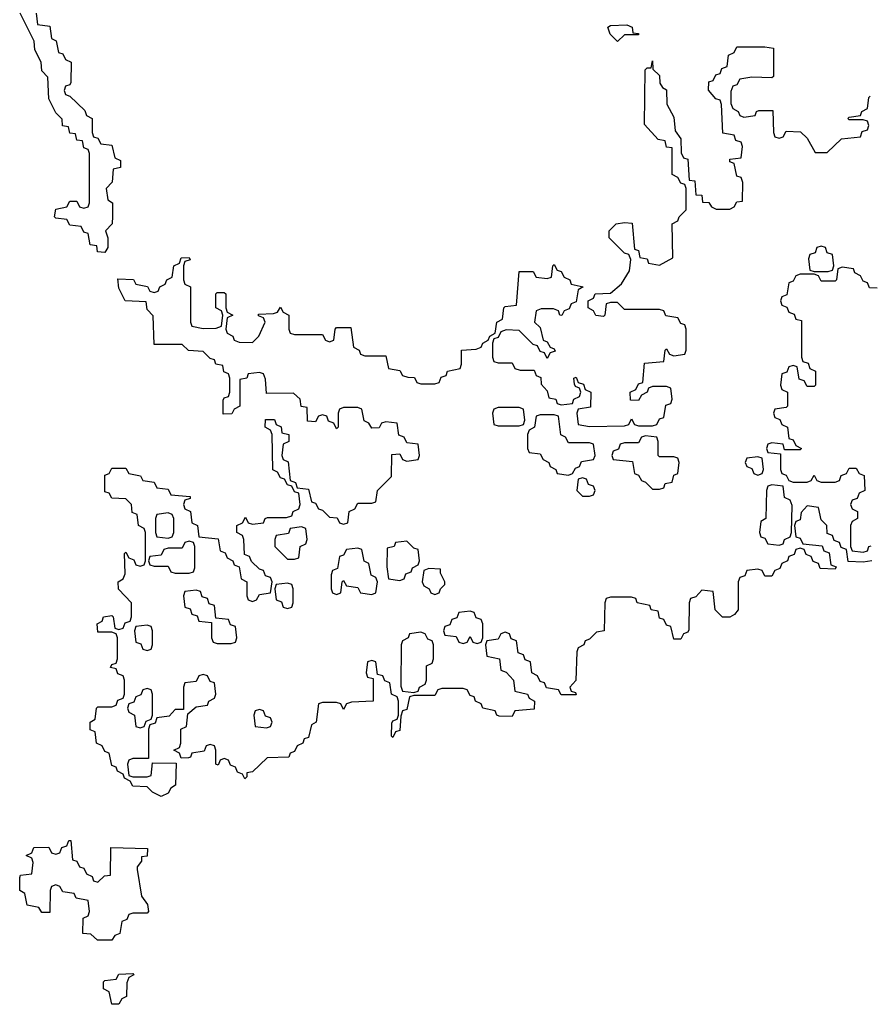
# Model space of a CAD drawing. Header units: inches. Extents: x 2773267 to 2867901, y 875810 to 985774.
# Tile 14 of 60: x 2833547 to 2835970, y 904786 to 907591. Entities that reach past the tile are written whole.
import ezdxf

# ---------------------------------------------------------------- set-up
doc = ezdxf.new("R2010")
doc.units = ezdxf.units.IN
doc.header["$MEASUREMENT"] = 0
doc.layers.add('C8930', color=7, linetype='Continuous')

msp = doc.modelspace()

# ---------------------------------------------------------------- linework, layer by layer
at = {"layer": 'C8930', "color": 6}
for points in [[(2833594, 907610), (2833598, 907578), (2833632.7, 907572.7), (2833638, 907538), (2833651.6, 907531.6), (2833658, 907498), (2833670, 907494), (2833678, 907478), (2833694, 907470), (2833692.7, 907412.7), (2833690, 907406), (2833678, 907402), (2833674, 907390), (2833678, 907378), (2833690, 907374), (2833732.7, 907332.7), (2833738, 907318), (2833754, 907310), (2833754, 907270), (2833758, 907258), (2833770, 907254), (2833778, 907238), (2833810, 907234), (2833818, 907198), (2833834, 907190), (2833834, 907170), (2833814, 907166), (2833811.1, 907128.9), (2833794, 907110), (2833798, 907078), (2833812, 907070), (2833811.6, 907031.6), (2833811, 907010), (2833792, 906990), (2833798, 906970), (2833798, 906942), (2833790, 906928), (2833768.7, 906930), (2833767.3, 906947.3), (2833748, 906950), (2833742, 906982), (2833730, 906986), (2833722, 907002), (2833690, 907006), (2833682, 907022), (2833650, 907026), (2833646, 907030), (2833650, 907052), (2833682, 907058), (2833690, 907074), (2833710, 907074), (2833718, 907058), (2833730, 907054), (2833742, 907058), (2833746, 907070), (2833746, 907210), (2833742, 907222), (2833730, 907226), (2833726, 907246), (2833710, 907248), (2833706, 907266), (2833690, 907268), (2833686, 907286), (2833669.1, 907289.1), (2833668, 907308), (2833650, 907326), (2833630, 907366), (2833627.3, 907427.3), (2833610, 907446), (2833608.7, 907470), (2833590, 907506), (2833588.7, 907530), (2833549, 907610)], [(2835974, 906050), (2835950, 906046), (2835907.3, 906047.3), (2835902, 906082), (2835887.3, 906087.3), (2835882, 906102), (2835867.3, 906107.3), (2835862, 906122), (2835847.3, 906127.3), (2835846, 906150), (2835830, 906166), (2835822, 906202), (2835790, 906206), (2835772.7, 906187.3), (2835770, 906166), (2835758, 906162), (2835754, 906150), (2835758, 906118), (2835770, 906114), (2835778, 906098), (2835832.7, 906092.7), (2835838, 906078), (2835852.7, 906072.7), (2835858, 906038), (2835872.7, 906032.7), (2835870, 906026), (2835827.3, 906027.3), (2835822, 906042), (2835807.3, 906047.3), (2835802, 906062), (2835787.3, 906067.3), (2835782, 906082), (2835770, 906086), (2835758, 906082), (2835752.7, 906067.3), (2835738, 906062), (2835734, 906050), (2835718, 906042), (2835712.7, 906027.3), (2835698, 906022), (2835690, 906006), (2835670, 906006), (2835662, 906022), (2835650, 906026), (2835618, 906022), (2835612.7, 906007.3), (2835598, 906002), (2835594, 905990), (2835594, 905910), (2835583.6, 905896.4), (2835570, 905888.7), (2835549.3, 905889.3), (2835528, 905910), (2835522, 905962), (2835490, 905966), (2835472.7, 905947.3), (2835458, 905942), (2835454, 905930), (2835452.7, 905852.7), (2835450, 905846), (2835438, 905842), (2835430, 905826), (2835410, 905826), (2835402, 905862), (2835390, 905866), (2835382, 905882), (2835370, 905886), (2835366, 905906), (2835346, 905910), (2835342, 905922), (2835306, 905930), (2835302, 905942), (2835290, 905946), (2835230, 905946), (2835218, 905942), (2835214, 905930), (2835212, 905850), (2835190, 905846), (2835170, 905826), (2835158, 905822), (2835154, 905810), (2835138, 905802), (2835134, 905790), (2835131.3, 905708.7), (2835114, 905690), (2835118, 905678), (2835130, 905674), (2835132, 905668), (2835090, 905668), (2835082, 905682), (2835047.3, 905687.3), (2835042, 905702), (2835030, 905706), (2835022, 905722), (2835006, 905730), (2835002, 905762), (2834987.3, 905767.3), (2834982, 905782), (2834967.3, 905787.3), (2834962, 905822), (2834947.3, 905827.3), (2834942, 905842), (2834930, 905846), (2834918, 905842), (2834910, 905826), (2834878, 905822), (2834874, 905810), (2834878, 905778), (2834914, 905770), (2834918, 905738), (2834932.7, 905732.7), (2834954, 905710), (2834958, 905678), (2834994, 905670), (2834998, 905658), (2835014, 905650), (2835012.7, 905627.3), (2834958, 905622), (2834950, 905606), (2834912.7, 905607.3), (2834906, 905610), (2834902, 905622), (2834866, 905630), (2834862, 905642), (2834846, 905650), (2834842, 905662), (2834830, 905666), (2834822, 905682), (2834810, 905686), (2834750, 905686), (2834738, 905682), (2834730, 905666), (2834670, 905666), (2834658, 905662), (2834650, 905626), (2834638, 905622), (2834632.7, 905607.3), (2834630, 905566), (2834618, 905562), (2834610, 905546), (2834606, 905550), (2834607.3, 905587.3), (2834610, 905594), (2834622, 905598), (2834626, 905610), (2834626, 905650), (2834622, 905662), (2834606, 905670), (2834602, 905702), (2834587.3, 905707.3), (2834582, 905722), (2834566, 905726), (2834562, 905762), (2834550, 905766), (2834538, 905762), (2834534, 905730), (2834538, 905718), (2834554, 905714), (2834554, 905650), (2834492.7, 905647.3), (2834478, 905642), (2834470, 905626), (2834462, 905642), (2834450, 905646), (2834410, 905646), (2834398, 905642), (2834392, 905590), (2834378, 905582), (2834370, 905546), (2834358, 905542), (2834354, 905530), (2834338, 905522), (2834330, 905506), (2834318, 905502), (2834314, 905490), (2834252, 905488), (2834210, 905448), (2834194, 905446), (2834194, 905434), (2834188.9, 905428.9), (2834182, 905442), (2834167.3, 905447.3), (2834162, 905462), (2834147.3, 905467.3), (2834142, 905482), (2834130, 905486), (2834118, 905482), (2834112.7, 905467.3), (2834106, 905470), (2834106, 905510), (2834102, 905522), (2834090, 905526), (2834078, 905522), (2834072.7, 905507.3), (2834038, 905502), (2834034, 905490), (2834028.4, 905488.4), (2834007.3, 905487.3), (2834002, 905502), (2833986, 905510), (2834002, 905518), (2834006, 905530), (2834006, 905570), (2834022, 905578), (2834026, 905614), (2834050, 905634), (2834082, 905638), (2834086, 905650), (2834102, 905658), (2834106, 905670), (2834102, 905702), (2834090, 905706), (2834082, 905722), (2834070, 905726), (2834058, 905722), (2834050, 905706), (2834018, 905702), (2834014, 905690), (2834014, 905626), (2833990, 905626), (2833972.7, 905607.3), (2833938, 905602), (2833932.7, 905587.3), (2833918, 905582), (2833914, 905570), (2833914, 905486), (2833870, 905486), (2833858, 905482), (2833854, 905470), (2833858, 905438), (2833870, 905434), (2833910, 905434), (2833922, 905438), (2833926, 905474), (2833992.7, 905472.7), (2833990.8, 905410), (2833978, 905402), (2833970, 905388), (2833950, 905378), (2833926, 905390), (2833910, 905406), (2833870, 905408), (2833862, 905422), (2833846, 905430), (2833842, 905442), (2833826, 905450), (2833822, 905462), (2833810, 905466), (2833802, 905502), (2833790, 905506), (2833782, 905522), (2833766, 905530), (2833762, 905562), (2833748.4, 905568.4), (2833748, 905590), (2833762, 905598), (2833766, 905630), (2833770, 905634), (2833810, 905634), (2833822, 905638), (2833827.3, 905652.7), (2833842, 905658), (2833846, 905670), (2833846, 905710), (2833842, 905722), (2833827.3, 905727.3), (2833822, 905742), (2833806, 905746), (2833810, 905754), (2833822, 905758), (2833826, 905770), (2833826, 905830), (2833822, 905842), (2833810, 905846), (2833770, 905846), (2833768, 905870), (2833782, 905878), (2833786, 905890), (2833810, 905894), (2833814, 905890), (2833818, 905858), (2833830, 905854), (2833842, 905858), (2833847.3, 905872.7), (2833862, 905878), (2833866, 905890), (2833866, 905930), (2833828.4, 905968.4), (2833828, 905990), (2833842, 905998), (2833847.3, 906012.7), (2833846, 906070), (2833850, 906074), (2833858, 906058), (2833872.7, 906052.7), (2833878, 906038), (2833890, 906034), (2833902, 906038), (2833906, 906050), (2833906, 906130), (2833902, 906142), (2833886, 906150), (2833882, 906182), (2833867.3, 906187.3), (2833866, 906210), (2833850, 906226), (2833810, 906228), (2833802, 906242), (2833790, 906246), (2833790, 906294), (2833802, 906298), (2833810, 906314), (2833850, 906314), (2833858, 906298), (2833891.6, 906291.6), (2833898, 906278), (2833930, 906274), (2833938, 906258), (2833970, 906254), (2833978, 906238), (2834032.7, 906232.7), (2834032.7, 906227.3), (2834018, 906222), (2834014, 906210), (2834018, 906198), (2834034, 906190), (2834038, 906158), (2834054, 906150), (2834058, 906118), (2834112.7, 906112.7), (2834118, 906078), (2834132.7, 906072.7), (2834138, 906058), (2834154, 906050), (2834158, 906038), (2834172.7, 906032.7), (2834178, 905998), (2834194, 905990), (2834194, 905950), (2834198, 905938), (2834210, 905934), (2834222, 905938), (2834230, 905954), (2834262, 905958), (2834266, 905990), (2834262, 906002), (2834247.3, 906007.3), (2834242, 906022), (2834230, 906026), (2834207.3, 906047.3), (2834202, 906062), (2834188, 906068), (2834186, 906110), (2834182, 906122), (2834166, 906130), (2834166, 906150), (2834182, 906158), (2834190, 906174), (2834198, 906158), (2834210, 906154), (2834242, 906158), (2834246, 906170), (2834252.7, 906172.7), (2834307.3, 906172.7), (2834322, 906178), (2834326, 906190), (2834342, 906198), (2834346, 906210), (2834342, 906242), (2834330, 906246), (2834322, 906262), (2834310, 906266), (2834302, 906282), (2834290, 906286), (2834282, 906302), (2834268.4, 906308.4), (2834266, 906410), (2834262, 906422), (2834246, 906430), (2834247.3, 906452.7), (2834272.7, 906452.7), (2834278, 906438), (2834291.6, 906431.6), (2834294, 906414), (2834314, 906410), (2834314, 906390), (2834298, 906382), (2834294, 906350), (2834298, 906338), (2834311.6, 906331.6), (2834318, 906278), (2834332.7, 906272.7), (2834338, 906258), (2834370, 906254), (2834378, 906218), (2834390, 906214), (2834398, 906198), (2834410, 906194), (2834430, 906174), (2834452, 906172), (2834458, 906158), (2834470, 906154), (2834482, 906158), (2834486, 906190), (2834502, 906198), (2834510, 906214), (2834550, 906214), (2834562, 906218), (2834566, 906250), (2834606, 906290), (2834607.3, 906352.7), (2834630, 906354), (2834638, 906338), (2834650, 906334), (2834682, 906338), (2834686, 906350), (2834682, 906382), (2834650, 906386), (2834642, 906402), (2834627.3, 906407.3), (2834622, 906442), (2834590, 906446), (2834578, 906442), (2834571.6, 906428.4), (2834550, 906428), (2834542, 906442), (2834528.4, 906448.4), (2834522, 906482), (2834510, 906486), (2834470, 906486), (2834458, 906482), (2834454, 906470), (2834454, 906430), (2834450, 906426), (2834442, 906442), (2834427.3, 906447.3), (2834422, 906462), (2834410, 906466), (2834398, 906462), (2834390, 906446), (2834367.3, 906447.3), (2834366, 906486), (2834348.9, 906488.9), (2834346, 906510), (2834327.3, 906527.3), (2834250, 906526), (2834247.3, 906567.3), (2834242, 906582), (2834230, 906586), (2834198, 906582), (2834194, 906570), (2834174, 906566), (2834174, 906490), (2834158, 906482), (2834151.6, 906468.4), (2834127.3, 906467.3), (2834127.3, 906507.3), (2834130, 906514), (2834142, 906518), (2834146, 906530), (2834146, 906570), (2834142, 906582), (2834128.4, 906588.4), (2834126, 906606), (2834106, 906610), (2834102, 906622), (2834090, 906626), (2834070, 906646), (2834028.4, 906648.4), (2834010, 906666), (2833930, 906666), (2833927.3, 906747.3), (2833910, 906766), (2833907.3, 906787.3), (2833848, 906790), (2833830, 906826), (2833827.3, 906852.7), (2833871.1, 906851.1), (2833878, 906838), (2833911.6, 906831.6), (2833918, 906818), (2833930, 906814), (2833942, 906818), (2833946, 906830), (2833962, 906838), (2833966, 906850), (2833982, 906858), (2833986, 906890), (2834002, 906898), (2834007.3, 906912.7), (2834030, 906914), (2834032.7, 906907.3), (2834018, 906902), (2834014, 906890), (2834014, 906850), (2834018, 906838), (2834034, 906830), (2834034, 906730), (2834038, 906718), (2834070, 906712), (2834107.3, 906712.7), (2834122, 906718), (2834126, 906750), (2834122, 906762), (2834106, 906770), (2834106, 906810), (2834110, 906814), (2834130, 906814), (2834134, 906810), (2834134, 906770), (2834138, 906758), (2834154, 906750), (2834138, 906742), (2834134, 906710), (2834138, 906698), (2834154, 906690), (2834158, 906678), (2834172.7, 906672.7), (2834210, 906672), (2834228, 906690), (2834246, 906730), (2834242, 906742), (2834227.3, 906747.3), (2834227.3, 906752.7), (2834270, 906754), (2834282, 906758), (2834290, 906772), (2834298, 906758), (2834314, 906750), (2834314, 906710), (2834318, 906698), (2834330, 906694), (2834410, 906694), (2834418, 906678), (2834430, 906674), (2834442, 906678), (2834446, 906710), (2834450, 906714), (2834490, 906714), (2834498, 906658), (2834514, 906650), (2834518, 906638), (2834530, 906634), (2834590, 906634), (2834598, 906598), (2834630, 906592), (2834638, 906578), (2834652.7, 906572.7), (2834672, 906572), (2834678, 906558), (2834690, 906554), (2834730, 906554), (2834742, 906558), (2834747.3, 906572.7), (2834762, 906578), (2834766, 906590), (2834802, 906598), (2834806, 906610), (2834806, 906650), (2834847.3, 906652.7), (2834862, 906658), (2834866, 906670), (2834882, 906678), (2834886, 906690), (2834902, 906698), (2834906, 906730), (2834922, 906738), (2834926, 906770), (2834930, 906774), (2834962, 906778), (2834970, 906874), (2835010, 906874), (2835018, 906858), (2835050, 906854), (2835062, 906858), (2835066, 906890), (2835070, 906894), (2835078, 906878), (2835090, 906874), (2835098, 906858), (2835114, 906850), (2835118, 906838), (2835152, 906830), (2835138, 906822), (2835132.7, 906787.3), (2835118, 906782), (2835112.7, 906767.3), (2835098, 906762), (2835091.6, 906748.4), (2835086, 906750), (2835082, 906762), (2835067.3, 906767.3), (2835032.7, 906767.3), (2835018, 906762), (2835014, 906730), (2835030, 906714), (2835038, 906678), (2835050, 906674), (2835058, 906658), (2835070, 906654), (2835072.7, 906647.3), (2835058, 906642), (2835050, 906626), (2835042, 906642), (2835030, 906646), (2835022, 906662), (2835010, 906666), (2834970, 906706), (2834932.7, 906707.3), (2834918, 906702), (2834910, 906686), (2834898, 906682), (2834894, 906670), (2834894, 906630), (2834898, 906618), (2834910, 906614), (2834950, 906614), (2834958, 906598), (2834972.7, 906592.7), (2835012.7, 906592.7), (2835018, 906578), (2835031.6, 906571.6), (2835032.7, 906552.7), (2835050, 906534), (2835054, 906514), (2835074, 906510), (2835078, 906498), (2835090, 906494), (2835122, 906498), (2835126, 906510), (2835142, 906518), (2835146, 906530), (2835142, 906542), (2835130, 906546), (2835127.3, 906552.7), (2835126, 906570), (2835132.7, 906572.7), (2835138, 906558), (2835152.7, 906552.7), (2835158, 906538), (2835174, 906530), (2835172.7, 906487.3), (2835138, 906482), (2835134, 906470), (2835138, 906438), (2835170, 906432), (2835270, 906434), (2835282, 906438), (2835290, 906454), (2835298, 906438), (2835310, 906434), (2835350, 906434), (2835362, 906438), (2835370, 906454), (2835382, 906458), (2835387.3, 906492.7), (2835402, 906498), (2835406, 906510), (2835402, 906542), (2835390, 906546), (2835350, 906546), (2835338, 906542), (2835334, 906530), (2835318, 906522), (2835310, 906506), (2835287.3, 906507.3), (2835286, 906530), (2835302, 906538), (2835310, 906554), (2835322, 906558), (2835327.3, 906612.7), (2835382, 906618), (2835386, 906650), (2835390, 906654), (2835398, 906638), (2835410, 906634), (2835442, 906638), (2835446, 906650), (2835446, 906710), (2835442, 906722), (2835430, 906726), (2835422, 906742), (2835387.3, 906747.3), (2835382, 906762), (2835370, 906766), (2835270, 906766), (2835250, 906786), (2835230, 906786), (2835218, 906782), (2835214, 906750), (2835210, 906746), (2835188.4, 906748.4), (2835182, 906762), (2835166, 906770), (2835166, 906790), (2835182, 906798), (2835186, 906810), (2835230, 906812), (2835261.2, 906838.8), (2835284, 906876), (2835288, 906908), (2835282, 906922), (2835270, 906926), (2835226, 906970), (2835226, 906990), (2835246, 907010), (2835270, 907014), (2835291.3, 907011.3), (2835298, 906938), (2835310, 906934), (2835314, 906914), (2835334, 906910), (2835338, 906898), (2835370, 906892), (2835407.3, 906912.7), (2835406, 907010), (2835422, 907018), (2835426, 907030), (2835446, 907050), (2835446, 907110), (2835442, 907122), (2835430, 907126), (2835422, 907142), (2835406, 907150), (2835406, 907226), (2835390, 907228), (2835386, 907246), (2835366, 907250), (2835327.3, 907292.7), (2835328.4, 907448.4), (2835334, 907454), (2835346, 907454), (2835350, 907474), (2835350.9, 907450.9), (2835370, 907432), (2835370.8, 907410.8), (2835378, 907398), (2835390, 907391.3), (2835390.7, 907350.7), (2835410, 907314), (2835414.4, 907274.4), (2835430, 907252), (2835431.6, 907211.6), (2835438, 907198), (2835450, 907194), (2835454, 907134), (2835470, 907132), (2835472.7, 907092.7), (2835490, 907091.3), (2835491.6, 907071.6), (2835510, 907070.8), (2835518, 907058), (2835531.1, 907051.1), (2835570, 907051.3), (2835582, 907058), (2835590, 907072), (2835606, 907074), (2835607.3, 907127.3), (2835602, 907142), (2835590, 907146), (2835582, 907182), (2835570, 907186), (2835569.5, 907190.5), (2835570, 907194), (2835602, 907198), (2835606, 907230), (2835602, 907242), (2835587.3, 907247.3), (2835582, 907262), (2835550, 907268), (2835546, 907350), (2835542, 907362), (2835530, 907366), (2835509.3, 907390.7), (2835510, 907414), (2835522, 907418), (2835530, 907434), (2835542, 907438), (2835547.3, 907452.7), (2835562, 907458), (2835566, 907490), (2835582, 907498), (2835590, 907514), (2835670, 907514), (2835694, 907510), (2835694, 907430), (2835690, 907426), (2835632.7, 907427.3), (2835598, 907422), (2835590, 907406), (2835578, 907402), (2835572.7, 907387.3), (2835572.7, 907352.7), (2835578, 907338), (2835594, 907330), (2835598, 907318), (2835610, 907314), (2835642, 907318), (2835646, 907330), (2835652.7, 907332.7), (2835692.7, 907332.7), (2835694, 907270), (2835698, 907258), (2835710, 907254), (2835722, 907258), (2835730, 907274), (2835771.6, 907271.6), (2835790, 907254), (2835812.7, 907212.7), (2835847.3, 907212.7), (2835888.4, 907251.6), (2835942, 907258), (2835947.3, 907272.7), (2835962, 907278), (2835966, 907290), (2835962, 907302), (2835950, 907306), (2835910, 907306), (2835906, 907310), (2835910, 907314), (2835942, 907318), (2835946, 907330), (2835962, 907338), (2835966, 907370), (2835970, 907374)], [(2835990, 906826), (2835967.3, 906827.3), (2835962, 906842), (2835950, 906846), (2835942, 906862), (2835926, 906870), (2835922, 906882), (2835890, 906886), (2835878, 906882), (2835874, 906850), (2835870, 906846), (2835830, 906846), (2835822, 906862), (2835810, 906866), (2835770, 906866), (2835758, 906862), (2835750, 906846), (2835738, 906842), (2835732.7, 906807.3), (2835718, 906802), (2835714, 906790), (2835718, 906778), (2835732.7, 906772.7), (2835738, 906758), (2835752.7, 906752.7), (2835758, 906738), (2835774, 906734), (2835774, 906630), (2835778, 906618), (2835792.7, 906612.7), (2835798, 906598), (2835814, 906590), (2835814, 906550), (2835810, 906546), (2835790, 906546), (2835782, 906562), (2835767.3, 906567.3), (2835762, 906602), (2835750, 906606), (2835738, 906602), (2835732.7, 906587.3), (2835718, 906582), (2835714, 906550), (2835718, 906538), (2835734, 906530), (2835734, 906490), (2835730, 906486), (2835698, 906482), (2835694, 906470), (2835698, 906458), (2835712.7, 906452.7), (2835718, 906438), (2835734, 906430), (2835738, 906398), (2835750, 906394), (2835758, 906378), (2835774, 906370), (2835770, 906366), (2835726, 906366), (2835722, 906382), (2835690, 906386), (2835678, 906382), (2835674, 906370), (2835678, 906358), (2835714, 906354), (2835714, 906310), (2835718, 906298), (2835730, 906294), (2835738, 906278), (2835750, 906274), (2835790, 906274), (2835802, 906278), (2835810, 906294), (2835818, 906278), (2835830, 906274), (2835870, 906274), (2835882, 906278), (2835887.3, 906292.7), (2835902, 906298), (2835910, 906314), (2835930, 906314), (2835938, 906298), (2835952.7, 906292.7), (2835954, 906250), (2835938, 906242), (2835932.7, 906227.3), (2835918, 906222), (2835914, 906210), (2835918, 906198), (2835934, 906190), (2835934, 906170), (2835918, 906162), (2835914, 906150), (2835914, 906090), (2835918, 906078), (2835950, 906074), (2835962, 906078), (2835966, 906090), (2835972.7, 906092.7)]]:
    msp.add_lwpolyline(points, dxfattribs=at)
for points in [[(2835250, 907529), (2835229, 907550), (2835222, 907570), (2835230, 907574.8), (2835276.9, 907576.9), (2835292, 907570), (2835294, 907554), (2835310, 907552), (2835310, 907548.7), (2835270, 907548)], [(2835830, 906946), (2835818, 906942), (2835812.7, 906927.3), (2835798, 906922), (2835794, 906910), (2835798, 906878), (2835810, 906874), (2835850, 906874), (2835862, 906878), (2835866, 906890), (2835862, 906922), (2835847.3, 906927.3), (2835842, 906942)], [(2834970, 906486), (2834910, 906486), (2834898, 906482), (2834894, 906470), (2834898, 906438), (2834910, 906434), (2834970, 906434), (2834982, 906438), (2834986, 906450), (2834982, 906482)], [(2835070, 906466), (2835030, 906466), (2835018, 906462), (2835014, 906430), (2834998, 906422), (2834994, 906410), (2834994, 906370), (2834998, 906358), (2835030, 906354), (2835038, 906338), (2835054, 906330), (2835058, 906318), (2835074, 906310), (2835078, 906298), (2835110, 906294), (2835122, 906298), (2835130, 906314), (2835142, 906318), (2835147.3, 906332.7), (2835182, 906338), (2835186, 906350), (2835182, 906382), (2835170, 906386), (2835110, 906386), (2835102, 906402), (2835088.4, 906408.4), (2835082, 906462)], [(2835330, 906406), (2835318, 906402), (2835310, 906386), (2835270, 906386), (2835258, 906382), (2835252.7, 906367.3), (2835238, 906362), (2835234, 906350), (2835238, 906338), (2835292.7, 906332.7), (2835298, 906298), (2835310, 906294), (2835318, 906278), (2835330, 906274), (2835350, 906254), (2835370, 906254), (2835382, 906258), (2835386, 906270), (2835406, 906274), (2835410, 906294), (2835422, 906298), (2835426, 906330), (2835422, 906342), (2835410, 906346), (2835370, 906346), (2835366, 906350), (2835366, 906390), (2835362, 906402)], [(2835650, 906346), (2835618, 906342), (2835614, 906330), (2835618, 906318), (2835632.7, 906312.7), (2835638, 906298), (2835650, 906294), (2835662, 906298), (2835666, 906310), (2835662, 906342)], [(2835150, 906286), (2835138, 906282), (2835134, 906250), (2835150, 906234), (2835170, 906234), (2835182, 906238), (2835186, 906250), (2835182, 906262), (2835167.3, 906267.3), (2835162, 906282)], [(2835690, 906266), (2835678, 906262), (2835674, 906250), (2835672, 906170), (2835658, 906162), (2835654, 906130), (2835658, 906118), (2835670, 906114), (2835678, 906098), (2835710, 906094), (2835722, 906098), (2835726, 906110), (2835742, 906118), (2835746, 906130), (2835747.3, 906207.3), (2835742, 906222), (2835726, 906230), (2835722, 906262)], [(2833970, 906186), (2833938, 906182), (2833934, 906170), (2833934, 906130), (2833938, 906118), (2833970, 906114), (2833982, 906118), (2833986, 906130), (2833986, 906170), (2833982, 906182)], [(2834350, 906146), (2834318, 906142), (2834312.7, 906127.3), (2834278, 906122), (2834274, 906110), (2834274, 906090), (2834310, 906054), (2834330, 906054), (2834342, 906058), (2834346, 906090), (2834362, 906098), (2834366, 906110), (2834362, 906142)], [(2834030, 906106), (2834018, 906102), (2834010, 906086), (2833970, 906086), (2833958, 906082), (2833950, 906066), (2833918, 906062), (2833914, 906050), (2833918, 906038), (2833930, 906034), (2833970, 906034), (2833978, 906018), (2833990, 906014), (2834030, 906014), (2834042, 906018), (2834046, 906030), (2834046, 906090), (2834042, 906102)], [(2834650, 906106), (2834618, 906102), (2834614, 906090), (2834594, 906086), (2834592.7, 906032.7), (2834598, 905998), (2834630, 905994), (2834642, 905998), (2834647.3, 906012.7), (2834662, 906018), (2834666, 906030), (2834682, 906038), (2834686, 906050), (2834682, 906082), (2834670, 906086)], [(2834510, 906086), (2834478, 906082), (2834470, 906066), (2834458, 906062), (2834452.7, 906027.3), (2834438, 906022), (2834434, 906010), (2834434, 905970), (2834438, 905958), (2834450, 905954), (2834462, 905958), (2834466, 905990), (2834470, 905994), (2834478, 905978), (2834510, 905974), (2834518, 905958), (2834550, 905954), (2834562, 905958), (2834566, 905990), (2834562, 906002), (2834548.4, 906008.4), (2834542, 906042), (2834528.4, 906048.4), (2834522, 906082)], [(2834712.7, 906027.3), (2834698, 906022), (2834694, 905990), (2834698, 905978), (2834714, 905970), (2834718, 905958), (2834730, 905954), (2834742, 905958), (2834746, 905970), (2834758, 905982), (2834758, 905990), (2834746, 906014), (2834746, 906026)], [(2834310, 905986), (2834278, 905982), (2834274, 905970), (2834278, 905938), (2834292.7, 905932.7), (2834298, 905918), (2834310, 905914), (2834322, 905918), (2834326, 905930), (2834326, 905970), (2834322, 905982)], [(2834050, 905966), (2834018, 905962), (2834014, 905950), (2834018, 905918), (2834032.7, 905912.7), (2834038, 905898), (2834052.7, 905892.7), (2834058, 905878), (2834094, 905874), (2834094, 905830), (2834098, 905818), (2834110, 905814), (2834150, 905814), (2834162, 905818), (2834166, 905830), (2834162, 905862), (2834147.3, 905867.3), (2834142, 905882), (2834106, 905886), (2834102, 905922), (2834087.3, 905927.3), (2834082, 905942), (2834067.3, 905947.3), (2834062, 905962)], [(2834830, 905906), (2834798, 905902), (2834792.7, 905887.3), (2834778, 905882), (2834772.7, 905867.3), (2834758, 905862), (2834754, 905850), (2834758, 905838), (2834790, 905834), (2834798, 905818), (2834810, 905814), (2834822, 905818), (2834830, 905834), (2834838, 905818), (2834850, 905814), (2834862, 905818), (2834866, 905830), (2834866, 905870), (2834862, 905882), (2834847.3, 905887.3), (2834842, 905902)], [(2833910, 905866), (2833878, 905862), (2833874, 905850), (2833878, 905818), (2833892.7, 905812.7), (2833898, 905798), (2833910, 905794), (2833922, 905798), (2833926, 905810), (2833926, 905850), (2833922, 905862)], [(2834690, 905846), (2834658, 905842), (2834654, 905830), (2834638, 905822), (2834634, 905810), (2834632.7, 905692.7), (2834638, 905678), (2834670, 905674), (2834682, 905678), (2834686, 905690), (2834702, 905698), (2834706, 905710), (2834706, 905750), (2834722, 905758), (2834726, 905770), (2834726, 905810), (2834722, 905822), (2834710, 905826), (2834702, 905842)], [(2833910, 905686), (2833898, 905682), (2833892.7, 905667.3), (2833878, 905662), (2833872.7, 905647.3), (2833858, 905642), (2833854, 905630), (2833858, 905618), (2833874, 905610), (2833878, 905578), (2833890, 905574), (2833902, 905578), (2833907.3, 905592.7), (2833922, 905598), (2833926, 905610), (2833926, 905670), (2833922, 905682)], [(2834230, 905626), (2834218, 905622), (2834214, 905610), (2834218, 905578), (2834250, 905574), (2834262, 905578), (2834266, 905590), (2834262, 905602), (2834247.3, 905607.3), (2834242, 905622)], [(2833770, 905134), (2833788.4, 905151.6), (2833806, 905154), (2833807.3, 905232.7), (2833911.3, 905230), (2833910, 905208), (2833894, 905206), (2833894, 905194), (2833882, 905178), (2833882, 905170), (2833894.4, 905094.4), (2833911, 905070), (2833914, 905050), (2833910, 905046), (2833870, 905046), (2833858, 905042), (2833852.7, 905027.3), (2833838, 905022), (2833832.7, 904987.3), (2833818, 904982), (2833810, 904968.7), (2833768.9, 904968.9), (2833750, 904986), (2833727.3, 904987.3), (2833728.4, 905031.6), (2833742, 905038), (2833746, 905050), (2833742, 905082), (2833708.4, 905088.4), (2833702, 905102), (2833670, 905106), (2833662, 905122), (2833650, 905126), (2833638, 905122), (2833634, 905110), (2833632.7, 905047.3), (2833610, 905048), (2833602, 905062), (2833568.9, 905068.9), (2833562, 905102), (2833548, 905110), (2833547.3, 905147.3), (2833550, 905154), (2833582, 905158), (2833586, 905190), (2833582, 905202), (2833566, 905210), (2833582, 905218), (2833587.3, 905232.7), (2833630, 905234), (2833638, 905218), (2833650, 905214), (2833662, 905218), (2833667.3, 905232.7), (2833682, 905238), (2833687.3, 905252.7), (2833692.7, 905252.7), (2833698, 905198), (2833710, 905194), (2833718, 905178), (2833730, 905174), (2833738, 905158), (2833754, 905150), (2833758, 905138)], [(2833810, 904786), (2833802, 904822), (2833786, 904830), (2833786, 904850), (2833790, 904854), (2833822, 904858), (2833830, 904872), (2833870, 904874), (2833872, 904870), (2833858, 904862), (2833852.7, 904847.3), (2833851.6, 904808.4), (2833838, 904802), (2833830, 904786)]]:
    msp.add_lwpolyline(points, close=True, dxfattribs=at)

doc.saveas('drawing.dxf')
